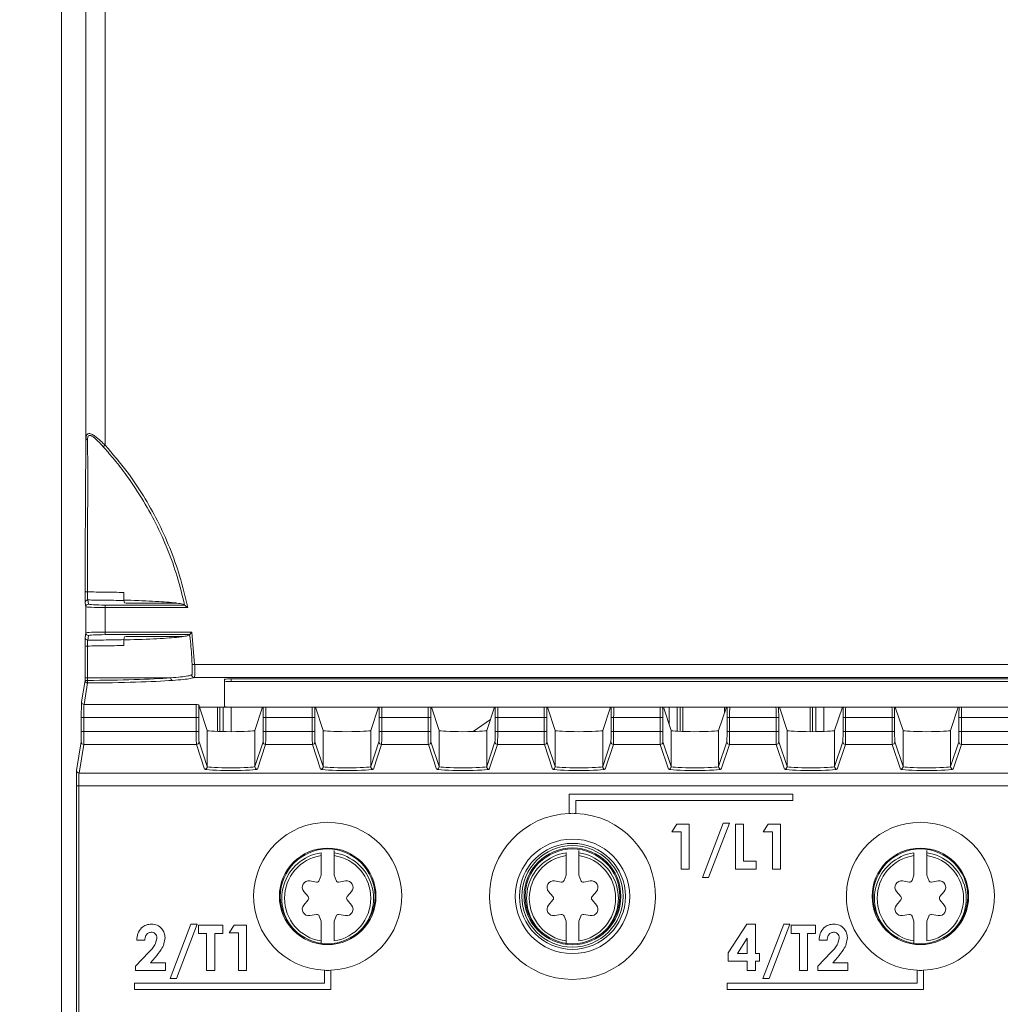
# Model space of a CAD drawing. Header units: millimetres. Extents: x 0 to 1260, y 0 to 891.
# Tile 18 of 93: x 157 to 233, y 488 to 564. Entities that reach past the tile are written whole.
import ezdxf

# ---------------------------------------------------------------- set-up
doc = ezdxf.new("R2010")
doc.units = ezdxf.units.MM
doc.header["$LTSCALE"] = 3
doc.styles.add('SLDTEXTSTYLE1', font='TXT', dxfattribs={"width": 0.75})
doc.dimstyles.new('SLDDIMSTYLE0', dxfattribs={"dimtxt": 7.5, "dimasz": 9, "dimexe": 0, "dimexo": 0.0625, "dimgap": 1.875, "dimtad": 1, "dimdec": 0, "dimrnd": 1e-09, "dimzin": 12, "dimdsep": 46, "dimtxsty": 'SLDTEXTSTYLE1', "dimblk1": 'CLOSED', "dimblk2": 'CLOSED', "dimsah": 1, "dimcen": 0.09, "dimadec": 0, "dimazin": 3, "dimtfac": 1, "dimtofl": 0, "dimtmove": 0, "dimatfit": 3, "dimldrblk": 'CLOSED', "dimfxl": 1, "dimfrac": 2, "dimtolj": 1, "dimtzin": 12, "dimarcsym": 0})

# ---------------------------------------------------------------- blocks, each defined once
blk = doc.blocks.new('_CLOSED')
at = {"color": 0, "linetype": 'ByBlock', "lineweight": -2}
for p, q in [((-1, 0.166667), (0, 0)), ((-1, 0.166667), (-1, -0.166667)), ((0, 0), (-1, -0.166667)), ((0, 0), (-1, 0))]:
    blk.add_line(p, q, dxfattribs=at)
blk = doc.blocks.new('_D_1')
at = {"color": 7, "linetype": 'Continuous', "lineweight": 0}
for p, q in [((181.633, 775.884), (127.143, 775.884)), ((130.143, 469.384), (130.143, 775.884)), ((181.637, 469.384), (127.143, 469.384))]:
    blk.add_line(p, q, dxfattribs=at)
at = {"color": 7, "linetype": 'Continuous', "lineweight": 0, "xscale": 9, "yscale": 9}
for p, rotation in [((130.143, 775.884, -1.661), 90), ((130.143, 469.384, -1.661), 270)]:
    blk.add_blockref('_CLOSED', p, dxfattribs=dict(at, rotation=rotation))
at = {"color": 7, "linetype": 'Continuous', "lineweight": 0, "insert": (120.475, 614.322), "char_height": 7.5, "attachment_point": 1, "rotation": 90, "style": 'SLDTEXTSTYLE1'}
blk.add_mtext('307', dxfattribs=at)

msp = doc.modelspace()

# ---------------------------------------------------------------- linework, layer by layer
at = {"color": 7, "linetype": 'Continuous', "lineweight": 15}
for p, q in [((160.143, 754.004), (160.143, 479.342)), ((163.537, 714.727), (163.537, 530.941)), ((162.037, 531.466), (162.037, 714.203)), ((163.537, 530.941), (163.389, 530.807)), ((162.183, 518.925), (162.237, 518.602)), ((165.02, 518.708), (164.991, 518.879)), ((162.037, 518.402), (161.983, 518.725)), ((162.037, 516.367), (162.037, 518.402)), ((163.537, 518.534), (163.537, 518.335)), ((163.537, 518.534), (169.693, 518.534)), ((163.537, 518.335), (163.537, 516.434)), ((169.94, 518.335), (163.537, 518.335)), ((169.107, 518.682), (165.52, 518.682)), ((169.029, 518.691), (169.048, 518.682)), ((169.693, 518.534), (169.693, 518.535)), ((161.977, 516.006), (162.037, 516.367)), ((162.237, 516.167), (162.177, 515.806)), ((163.537, 516.434), (170.262, 516.434)), ((163.537, 516.434), (163.537, 516.234)), ((170.087, 516.234), (163.537, 516.234)), ((165.02, 516.061), (164.984, 515.848)), ((169.58, 516.087), (165.52, 516.087)), ((170.087, 516.234), (170.087, 516.234)), ((170.262, 516.434), (170.478, 513.913)), ((161.97, 512.884), (161.971, 515.371)), ((170.478, 513.913), (170.278, 513.906)), ((170.478, 513.913), (258.082, 513.913)), ((161.97, 512.685), (161.97, 512.884)), ((162.151, 512.884), (161.97, 512.884)), ((162.151, 512.884), (168.623, 512.884)), ((162.151, 512.884), (162.151, 512.685)), ((257.354, 512.915), (170.449, 512.915)), ((172.8, 512.576), (172.8, 512.776)), ((173.3, 512.802), (173.3, 512.602)), ((262.3, 512.802), (173.3, 512.802)), ((161.692, 511.013), (161.97, 512.685)), ((162.17, 512.485), (161.892, 510.813)), ((162.151, 512.685), (161.97, 512.685)), ((172.8, 512.576), (172.8, 510.639)), ((262.3, 512.602), (173.3, 512.602)), ((161.892, 510.813), (170.583, 510.813)), ((170.852, 510.606), (170.795, 510.778)), ((175.747, 510.606), (170.852, 510.606)), ((171.454, 508.799), (170.855, 510.596)), ((172.245, 510.606), (172.245, 508.721)), ((173.3, 510.613), (262.3, 510.613)), ((173.3, 510.606), (173.3, 508.704)), ((175.145, 508.799), (175.744, 510.596)), ((175.747, 510.606), (175.75, 510.613)), ((179.852, 510.606), (179.85, 510.613)), ((184.747, 510.606), (179.852, 510.606)), ((180.454, 508.799), (179.855, 510.596)), ((184.145, 508.799), (184.744, 510.596)), ((184.747, 510.606), (184.75, 510.613)), ((188.852, 510.606), (188.85, 510.613)), ((193.747, 510.606), (188.852, 510.606)), ((189.454, 508.799), (188.855, 510.596)), ((193.145, 508.799), (193.744, 510.596)), ((193.747, 510.606), (193.75, 510.613)), ((197.852, 510.606), (197.85, 510.613)), ((202.747, 510.606), (197.852, 510.606)), ((198.454, 508.799), (197.855, 510.596)), ((202.145, 508.799), (202.744, 510.596)), ((202.747, 510.606), (202.75, 510.613)), ((206.852, 510.606), (206.85, 510.613)), ((211.747, 510.606), (206.852, 510.606)), ((207.454, 508.799), (206.855, 510.596)), ((207.3, 510.606), (207.3, 509.262)), ((208.355, 508.717), (208.355, 510.606)), ((211.145, 508.799), (211.744, 510.596)), ((211.604, 510.177), (211.604, 510.606)), ((211.747, 510.606), (211.75, 510.613)), ((215.852, 510.606), (215.85, 510.613)), ((220.747, 510.606), (215.852, 510.606)), ((216.454, 508.799), (215.855, 510.596)), ((218.245, 510.606), (218.245, 508.704)), ((219.3, 510.606), (219.3, 508.719)), ((220.145, 508.799), (220.744, 510.596)), ((220.747, 510.606), (220.75, 510.613)), ((224.852, 510.606), (224.85, 510.613)), ((229.747, 510.606), (224.852, 510.606)), ((225.454, 508.799), (224.855, 510.596)), ((229.145, 508.799), (229.744, 510.596)), ((229.747, 510.606), (229.75, 510.613)), ((161.682, 508.712), (161.682, 509.814)), ((161.882, 509.814), (161.682, 509.814)), ((170.603, 509.814), (161.882, 509.814)), ((161.882, 509.814), (161.882, 508.712)), ((170.803, 509.814), (170.603, 509.814)), ((170.603, 508.712), (170.603, 509.814)), ((170.803, 509.814), (170.803, 508.712)), ((175.796, 509.814), (175.996, 509.814)), ((175.796, 508.712), (175.796, 509.814)), ((179.603, 509.814), (175.996, 509.814)), ((175.996, 509.814), (175.996, 508.712)), ((179.803, 509.814), (179.603, 509.814)), ((179.603, 508.712), (179.603, 509.814)), ((179.803, 509.814), (179.803, 508.712)), ((184.796, 509.814), (184.996, 509.814)), ((184.796, 508.712), (184.796, 509.814)), ((188.603, 509.814), (184.996, 509.814)), ((184.996, 509.814), (184.996, 508.712)), ((188.803, 509.814), (188.603, 509.814)), ((188.603, 508.712), (188.603, 509.814)), ((188.803, 509.814), (188.803, 508.712)), ((193.796, 509.814), (193.996, 509.814)), ((193.796, 508.712), (193.796, 509.814)), ((197.603, 509.814), (193.996, 509.814)), ((193.996, 509.814), (193.996, 508.712)), ((197.803, 509.814), (197.603, 509.814)), ((197.603, 508.712), (197.603, 509.814)), ((197.803, 509.814), (197.803, 508.712)), ((202.796, 509.814), (202.996, 509.814)), ((202.796, 508.712), (202.796, 509.814)), ((206.603, 509.814), (202.996, 509.814)), ((202.996, 509.814), (202.996, 508.712)), ((206.803, 509.814), (206.603, 509.814)), ((206.603, 508.712), (206.603, 509.814)), ((206.803, 509.814), (206.803, 508.712)), ((211.796, 509.814), (211.996, 509.814)), ((211.796, 508.712), (211.796, 509.814)), ((215.603, 509.814), (211.996, 509.814)), ((211.996, 509.814), (211.996, 508.712)), ((215.803, 509.814), (215.603, 509.814)), ((215.603, 508.712), (215.603, 509.814)), ((215.803, 509.814), (215.803, 508.712)), ((220.796, 509.814), (220.996, 509.814)), ((220.796, 508.712), (220.796, 509.814)), ((224.603, 509.814), (220.996, 509.814)), ((220.996, 509.814), (220.996, 508.712)), ((224.803, 509.814), (224.603, 509.814)), ((224.603, 508.712), (224.603, 509.814)), ((224.803, 509.814), (224.803, 508.712)), ((229.796, 509.814), (229.996, 509.814)), ((229.796, 508.712), (229.796, 509.814)), ((233.603, 509.814), (229.996, 509.814)), ((229.996, 509.814), (229.996, 508.712)), ((193.43, 509.653), (192.087, 508.713)), ((161.882, 508.712), (161.682, 508.712)), ((161.882, 508.712), (170.603, 508.712)), ((170.803, 508.712), (170.603, 508.712)), ((171.454, 505.999), (171.454, 508.799)), ((175.145, 508.799), (175.145, 505.999)), ((175.796, 508.712), (175.996, 508.712)), ((175.996, 508.712), (179.603, 508.712)), ((179.803, 508.712), (179.603, 508.712)), ((180.454, 505.999), (180.454, 508.799)), ((184.145, 508.799), (184.145, 505.999)), ((184.796, 508.712), (184.996, 508.712)), ((184.996, 508.712), (188.603, 508.712)), ((188.803, 508.712), (188.603, 508.712)), ((189.454, 505.999), (189.454, 508.799)), ((193.145, 508.799), (193.145, 505.999)), ((193.796, 508.712), (193.996, 508.712)), ((193.996, 508.712), (197.603, 508.712)), ((197.803, 508.712), (197.603, 508.712)), ((198.454, 505.999), (198.454, 508.799)), ((202.145, 508.799), (202.145, 505.999)), ((202.796, 508.712), (202.996, 508.712)), ((202.996, 508.712), (206.603, 508.712)), ((206.803, 508.712), (206.603, 508.712)), ((207.454, 505.999), (207.454, 508.799)), ((211.145, 508.799), (211.145, 505.999)), ((211.796, 508.712), (211.996, 508.712)), ((211.996, 508.712), (215.603, 508.712)), ((215.803, 508.712), (215.603, 508.712)), ((216.454, 505.999), (216.454, 508.799)), ((220.145, 508.799), (220.145, 505.999)), ((220.796, 508.712), (220.996, 508.712)), ((220.996, 508.712), (224.603, 508.712)), ((224.803, 508.712), (224.603, 508.712)), ((225.454, 505.999), (225.454, 508.799)), ((229.145, 508.799), (229.145, 505.999)), ((229.796, 508.712), (229.996, 508.712)), ((229.996, 508.712), (233.603, 508.712)), ((161.305, 505.691), (161.675, 507.913)), ((161.875, 507.714), (161.505, 505.491)), ((170.616, 507.714), (161.875, 507.714)), ((171.254, 505.799), (170.616, 507.714)), ((170.816, 507.913), (171.454, 505.999)), ((175.145, 505.999), (175.783, 507.913)), ((175.983, 507.714), (175.345, 505.799)), ((179.616, 507.714), (175.983, 507.714)), ((180.254, 505.799), (179.616, 507.714)), ((179.816, 507.913), (180.454, 505.999)), ((184.145, 505.999), (184.783, 507.913)), ((184.983, 507.714), (184.345, 505.799)), ((188.616, 507.714), (184.983, 507.714)), ((189.254, 505.799), (188.616, 507.714)), ((188.816, 507.913), (189.454, 505.999)), ((193.145, 505.999), (193.783, 507.913)), ((193.983, 507.714), (193.345, 505.799)), ((197.616, 507.714), (193.983, 507.714)), ((198.254, 505.799), (197.616, 507.714)), ((197.816, 507.913), (198.454, 505.999)), ((202.145, 505.999), (202.783, 507.913)), ((202.983, 507.714), (202.345, 505.799)), ((206.616, 507.714), (202.983, 507.714)), ((207.254, 505.799), (206.616, 507.714)), ((206.816, 507.913), (207.454, 505.999)), ((211.145, 505.999), (211.783, 507.913)), ((211.983, 507.714), (211.345, 505.799)), ((215.616, 507.714), (211.983, 507.714)), ((216.254, 505.799), (215.616, 507.714)), ((215.816, 507.913), (216.454, 505.999)), ((220.145, 505.999), (220.783, 507.913)), ((220.983, 507.714), (220.345, 505.799)), ((224.616, 507.714), (220.983, 507.714)), ((225.254, 505.799), (224.616, 507.714)), ((224.816, 507.913), (225.454, 505.999)), ((229.145, 505.999), (229.783, 507.913)), ((229.983, 507.714), (229.345, 505.799)), ((233.616, 507.714), (229.983, 507.714)), ((161.505, 505.491), (311.094, 505.491)), ((161.295, 483.604), (161.295, 504.493)), ((161.495, 504.493), (161.295, 504.493)), ((311.104, 504.493), (161.495, 504.493)), ((161.495, 504.493), (161.495, 483.406)), ((199.55, 503.863), (199.55, 502.363)), ((216.891, 503.863), (199.55, 503.863)), ((216.891, 503.363), (216.891, 503.863)), ((200.05, 503.363), (216.891, 503.363)), ((200.05, 502.363), (200.05, 503.363)), ((207.513, 500.941), (207.888, 501.524)), ((207.888, 501.524), (208.859, 501.524)), ((208.859, 501.524), (208.859, 498.024)), ((209.891, 497.396), (211.501, 501.614)), ((211.977, 501.614), (210.367, 497.396)), ((211.501, 501.614), (211.977, 501.614)), ((212.449, 501.524), (213.077, 501.524)), ((212.449, 498.024), (212.449, 501.524)), ((213.077, 501.524), (213.077, 498.653)), ((214.602, 500.941), (214.978, 501.524)), ((214.978, 501.524), (215.949, 501.524)), ((215.949, 501.524), (215.949, 498.024)), ((208.231, 500.941), (207.513, 500.941)), ((208.231, 498.024), (208.231, 500.941)), ((215.32, 500.941), (214.602, 500.941)), ((215.32, 498.024), (215.32, 500.941)), ((180.3, 499.087), (180.3, 497.563)), ((181.3, 499.3), (181.3, 499.494)), ((181.3, 497.563), (181.3, 499.087)), ((199.3, 499.087), (199.3, 497.563)), ((200.3, 499.3), (200.3, 499.494)), ((200.3, 497.563), (200.3, 499.087)), ((226.3, 499.087), (226.3, 497.563)), ((227.3, 499.3), (227.3, 499.494)), ((227.3, 497.563), (227.3, 499.087)), ((213.077, 498.653), (214.064, 498.653)), ((214.064, 498.653), (214.064, 498.024)), ((180.3, 497.563), (180.151, 497.155)), ((181.3, 497.563), (181.448, 497.155)), ((199.3, 497.563), (199.151, 497.155)), ((200.3, 497.563), (200.448, 497.155)), ((208.859, 498.024), (208.231, 498.024)), ((214.064, 498.024), (212.449, 498.024)), ((215.949, 498.024), (215.32, 498.024)), ((226.3, 497.563), (226.151, 497.155)), ((227.3, 497.563), (227.448, 497.155)), ((179.414, 497.117), (179.929, 497.026)), ((182.185, 497.117), (181.671, 497.026)), ((198.414, 497.117), (198.929, 497.026)), ((201.185, 497.117), (200.671, 497.026)), ((210.367, 497.396), (209.891, 497.396)), ((225.414, 497.117), (225.929, 497.026)), ((228.185, 497.117), (227.671, 497.026)), ((178.944, 496.303), (179.28, 495.903)), ((182.655, 496.303), (182.319, 495.903)), ((197.944, 496.303), (198.28, 495.903)), ((201.655, 496.303), (201.319, 495.903)), ((224.944, 496.303), (225.28, 495.903)), ((228.655, 496.303), (228.319, 495.903)), ((178.944, 495.246), (179.28, 495.646)), ((182.655, 495.246), (182.319, 495.646)), ((197.944, 495.246), (198.28, 495.646)), ((201.655, 495.246), (201.319, 495.646)), ((224.944, 495.246), (225.28, 495.646)), ((228.655, 495.246), (228.319, 495.646)), ((179.414, 494.432), (179.929, 494.523)), ((182.185, 494.432), (181.671, 494.523)), ((198.414, 494.432), (198.929, 494.523)), ((201.185, 494.432), (200.671, 494.523)), ((225.414, 494.432), (225.929, 494.523)), ((228.185, 494.432), (227.671, 494.523)), ((168.582, 489.551), (170.192, 493.769)), ((170.668, 493.769), (169.058, 489.551)), ((170.192, 493.769), (170.668, 493.769)), ((170.78, 493.679), (172.665, 493.679)), ((170.78, 493.051), (170.78, 493.679)), ((172.665, 493.679), (172.665, 493.051)), ((173.159, 493.096), (173.534, 493.679)), ((173.534, 493.679), (174.505, 493.679)), ((174.505, 493.679), (174.505, 490.179)), ((180.3, 493.986), (180.151, 494.394)), ((180.3, 493.986), (180.3, 492.462)), ((181.3, 493.986), (181.448, 494.394)), ((181.3, 492.462), (181.3, 493.986)), ((199.3, 493.986), (199.151, 494.394)), ((199.3, 493.986), (199.3, 492.462)), ((200.3, 493.986), (200.448, 494.394)), ((200.3, 492.462), (200.3, 493.986)), ((211.889, 491.533), (213.344, 493.769)), ((213.344, 493.769), (213.998, 493.769)), ((213.998, 493.769), (213.998, 491.481)), ((214.582, 489.551), (216.192, 493.769)), ((216.668, 493.769), (215.058, 489.551)), ((216.192, 493.769), (216.668, 493.769)), ((216.78, 493.679), (218.665, 493.679)), ((216.78, 493.051), (216.78, 493.679)), ((218.665, 493.679), (218.665, 493.051)), ((226.3, 493.986), (226.151, 494.394)), ((226.3, 493.986), (226.3, 492.462)), ((227.3, 493.986), (227.448, 494.394)), ((227.3, 492.462), (227.3, 493.986)), ((171.409, 493.051), (170.78, 493.051)), ((171.409, 490.179), (171.409, 493.051)), ((172.665, 493.051), (172.037, 493.051)), ((172.037, 493.051), (172.037, 490.179)), ((173.877, 493.096), (173.159, 493.096)), ((173.877, 490.179), (173.877, 493.096)), ((217.409, 493.051), (216.78, 493.051)), ((217.409, 490.179), (217.409, 493.051)), ((218.665, 493.051), (218.037, 493.051)), ((218.037, 493.051), (218.037, 490.179)), ((166.607, 492.513), (165.979, 492.513)), ((213.37, 492.672), (212.595, 491.481)), ((213.37, 491.481), (213.37, 492.672)), ((219.562, 492.513), (218.934, 492.513)), ((165.889, 490.498), (166.926, 491.6)), ((211.889, 490.897), (211.889, 491.533)), ((212.595, 491.481), (213.37, 491.481)), ((213.998, 491.481), (214.312, 491.481)), ((214.312, 491.481), (214.312, 490.897)), ((218.845, 490.498), (219.881, 491.6)), ((167.41, 491.181), (167.045, 490.763)), ((167.045, 490.763), (168.223, 490.763)), ((168.223, 490.763), (168.223, 490.179)), ((213.37, 490.897), (211.889, 490.897)), ((213.37, 490.179), (213.37, 490.897)), ((213.998, 490.897), (213.998, 490.179)), ((214.312, 490.897), (213.998, 490.897)), ((220.365, 491.181), (220, 490.763)), ((220, 490.763), (221.178, 490.763)), ((221.178, 490.763), (221.178, 490.179)), ((165.889, 490.179), (165.889, 490.498)), ((168.223, 490.179), (165.889, 490.179)), ((172.037, 490.179), (171.409, 490.179)), ((174.505, 490.179), (173.877, 490.179)), ((180.55, 490.185), (180.55, 489.185)), ((181.05, 488.685), (181.05, 490.185)), ((213.998, 490.179), (213.37, 490.179)), ((218.037, 490.179), (217.409, 490.179)), ((218.845, 490.179), (218.845, 490.498)), ((221.178, 490.179), (218.845, 490.179)), ((226.55, 490.185), (226.55, 489.185)), ((227.05, 488.685), (227.05, 490.185)), ((165.8, 489.185), (165.8, 488.685)), ((180.55, 489.185), (165.8, 489.185)), ((169.058, 489.551), (168.582, 489.551)), ((211.8, 489.185), (211.8, 488.685)), ((226.55, 489.185), (211.8, 489.185)), ((215.058, 489.551), (214.582, 489.551)), ((165.8, 488.685), (181.05, 488.685)), ((211.8, 488.685), (227.05, 488.685))]:
    msp.add_line(p, q, dxfattribs=at)
at = {"color": 8, "linetype": 'Continuous', "lineweight": 15}
for p, q in [((172.438, 508.715), (172.438, 510.606)), ((172.688, 510.606), (172.688, 508.709)), ((207.912, 508.737), (207.912, 510.606)), ((208.162, 510.606), (208.162, 508.724)), ((218.438, 508.704), (218.438, 510.606)), ((218.688, 510.606), (218.688, 508.706))]:
    msp.add_line(p, q, dxfattribs=at)
at = {"color": 7, "linetype": 'Continuous', "lineweight": 15}
for centre, radius in [((199.8, 495.924), 4.443), ((199.8, 495.924), 4.113), ((199.8, 495.924), 3.936), ((180.8, 495.924), 3.745), ((180.8, 495.924), 3.675), ((199.8, 495.924), 3.759), ((199.8, 495.924), 3.675), ((226.8, 495.924), 3.745), ((226.8, 495.924), 3.675)]:
    msp.add_circle(centre, radius, dxfattribs=at)
for centre, radius, start, end in [((162.194, 531.482), 0.158, 185.8596, 257.48459), ((162.12, 519.765), 0.218, 229.21374, 279.74437), ((162.183, 518.725), 0.2, 89.99247, 179.93114), ((162.237, 518.402), 0.2, 89.99247, 179.93114), ((162.177, 516.006), 0.2, 180.06886, 270.00753), ((162.237, 516.367), 0.2, 180.06886, 270.00753), ((162.111, 515.847), 0.496, 253.61769, 274.72116), ((168.813, 512.874), 0.191, 176.78327, 261.56196), ((170.45, 513.115), 0.201, 180.73493, 269.5215), ((173.175, 510.394), 2.411, 87.0366, 98.95519), ((162.17, 512.685), 0.2, 180.06886, 270.00753), ((162.76, 512.642), 0.61, 175.95212, 194.87417), ((173.175, 510.194), 2.411, 87.0366, 98.95519), ((161.892, 511.013), 0.2, 180.06886, 270.00753), ((173.175, 513.021), 2.411, 261.04481, 272.9634), ((161.875, 507.914), 0.2, 180.06886, 270.00753), ((170.616, 507.914), 0.2, 270.02637, 359.90378), ((175.983, 507.914), 0.2, 180.09622, 269.97363), ((179.616, 507.914), 0.2, 270.02637, 359.90378), ((184.983, 507.914), 0.2, 180.09622, 269.97363), ((188.616, 507.914), 0.2, 270.02637, 359.90378), ((193.983, 507.914), 0.2, 180.09622, 269.97363), ((197.616, 507.914), 0.2, 270.02637, 359.90378), ((202.983, 507.914), 0.2, 180.09622, 269.97363), ((206.616, 507.914), 0.2, 270.02637, 359.90378), ((211.983, 507.914), 0.2, 180.09622, 269.97363), ((215.616, 507.914), 0.2, 270.02637, 359.90378), ((220.983, 507.914), 0.2, 180.09622, 269.97363), ((224.616, 507.914), 0.2, 270.02637, 359.90378), ((229.983, 507.914), 0.2, 180.09622, 269.97363), ((171.254, 505.999), 0.2, 270.02637, 359.90378), ((175.345, 505.999), 0.2, 180.09622, 269.97363), ((180.254, 505.999), 0.2, 270.02637, 359.90378), ((184.345, 505.999), 0.2, 180.09622, 269.97363), ((189.254, 505.999), 0.2, 270.02637, 359.90378), ((193.345, 505.999), 0.2, 180.09622, 269.97363), ((198.254, 505.999), 0.2, 270.02637, 359.90378), ((202.345, 505.999), 0.2, 180.09622, 269.97363), ((207.254, 505.999), 0.2, 270.02637, 359.90378), ((211.345, 505.999), 0.2, 180.09622, 269.97363), ((216.254, 505.999), 0.2, 270.02637, 359.90378), ((220.345, 505.999), 0.2, 180.09622, 269.97363), ((225.254, 505.999), 0.2, 270.02637, 359.90378), ((229.345, 505.999), 0.2, 180.09622, 269.97363), ((161.505, 505.691), 0.2, 180.06886, 270.00753), ((199.8, 495.924), 6.443, 92.2237, 87.7763), ((199.8, 495.924), 6.443, 87.7763, 92.2237), ((180.8, 495.924), 5.745, 272.49402, 267.50598), ((226.8, 495.924), 5.745, 272.49402, 267.50598), ((180.8, 495.774), 3.35, 98.58368, 261.41632), ((180.8, 495.774), 3.35, 278.58368, 81.41632), ((199.8, 495.774), 3.35, 98.58368, 261.41632), ((199.8, 495.774), 3.35, 278.58368, 81.41632), ((226.8, 495.774), 3.35, 98.58368, 261.41632), ((226.8, 495.774), 3.35, 278.58368, 81.41632), ((179.327, 496.624), 0.5, 80, 220), ((179.963, 497.223), 0.2, 260, 340), ((181.636, 497.223), 0.2, 200, 280), ((182.272, 496.624), 0.5, 320, 100), ((198.327, 496.624), 0.5, 80, 220), ((198.963, 497.223), 0.2, 260, 340), ((200.636, 497.223), 0.2, 200, 280), ((201.272, 496.624), 0.5, 320, 100), ((225.327, 496.624), 0.5, 80, 220), ((225.963, 497.223), 0.2, 260, 340), ((227.636, 497.223), 0.2, 200, 280), ((228.272, 496.624), 0.5, 320, 100), ((179.327, 494.924), 0.5, 140, 280), ((179.127, 495.774), 0.2, 320, 40), ((182.272, 494.924), 0.5, 260, 40), ((182.472, 495.774), 0.2, 140, 220), ((198.327, 494.924), 0.5, 140, 280), ((198.127, 495.774), 0.2, 320, 40), ((201.272, 494.924), 0.5, 260, 40), ((201.472, 495.774), 0.2, 140, 220), ((225.327, 494.924), 0.5, 140, 280), ((225.127, 495.774), 0.2, 320, 40), ((228.272, 494.924), 0.5, 260, 40), ((228.472, 495.774), 0.2, 140, 220), ((179.963, 494.326), 0.2, 20, 100), ((181.636, 494.326), 0.2, 80, 160), ((198.963, 494.326), 0.2, 20, 100), ((200.636, 494.326), 0.2, 80, 160), ((225.963, 494.326), 0.2, 20, 100), ((227.636, 494.326), 0.2, 80, 160), ((180.8, 495.924), 5.745, 267.50598, 272.49402), ((226.8, 495.924), 5.745, 267.50598, 272.49402)]:
    msp.add_arc(centre, radius, start, end, dxfattribs=at)
at = {"color": 8, "linetype": 'Continuous', "lineweight": 15}
for centre, start, end in [((180.8, 495.774), 98.07232, 228.88104), ((180.8, 495.774), 311.11897, 81.92768), ((199.8, 495.774), 98.07232, 228.88099), ((199.8, 495.774), 311.11901, 81.92768), ((226.8, 495.774), 98.07232, 228.881), ((226.8, 495.774), 311.119, 81.92768)]:
    msp.add_arc(centre, 3.561, start, end, dxfattribs=at)
at = {"color": 7, "linetype": 'Continuous', "lineweight": 15}
for centre, major_axis, ratio, start_param, end_param in [((163.537, 518.403), (1.5, 0), 0.04542, 3.150319, 4.712389), ((163.537, 518.602), (1.3, 0), 0.052408, 3.150319, 4.712389), ((165.52, 518.708), (0.5, 0), 0.052408, 3.150319, 4.712389), ((163.537, 516.366), (1.5, 0), 0.04542, 1.570796, 3.132866), ((163.537, 516.166), (1.3, 0), 0.052408, 1.570796, 3.132866), ((165.52, 516.061), (0.5, 0), 0.052408, 1.570796, 3.132866), ((161.3, 513.165), (9, 0), 0.053572, 4.80716, 5.662823), ((161.3, 512.965), (9.2, 0), 0.052408, 4.80716, 5.662823), ((161.692, 509.814), (0, 1.2), 0.008727, 0.05236, 1.570796), ((161.892, 509.814), (0, 1), 0.010472, 0.05236, 1.570796), ((170.582, 509.814), (0, 1), 0.020946, 4.712389, 6.230825), ((170.782, 509.814), (0, 1.2), 0.017455, 4.712389, 5.645415), ((170.856, 510.796), (0, 0.2), 0.017455, 2.820733, 3.089233), ((175.744, 510.796), (0, 0.2), 0.017455, 3.193953, 3.462453), ((179.856, 510.796), (0, 0.2), 0.017455, 2.820733, 3.089233), ((184.744, 510.796), (0, 0.2), 0.017455, 3.193953, 3.462453), ((188.856, 510.796), (0, 0.2), 0.017455, 2.820733, 3.089233), ((193.744, 510.796), (0, 0.2), 0.017455, 3.193953, 3.462453), ((197.856, 510.796), (0, 0.2), 0.017455, 2.820733, 3.089233), ((202.744, 510.796), (0, 0.2), 0.017455, 3.193953, 3.462453), ((206.856, 510.796), (0, 0.2), 0.017455, 2.820733, 3.089233), ((211.744, 510.796), (0, 0.2), 0.017455, 3.193953, 3.462453), ((215.856, 510.796), (0, 0.2), 0.017455, 2.820733, 3.089233), ((220.744, 510.796), (0, 0.2), 0.017455, 3.193953, 3.462453), ((224.856, 510.796), (0, 0.2), 0.017455, 2.820733, 3.089233), ((229.744, 510.796), (0, 0.2), 0.017455, 3.193953, 3.462453), ((161.675, 508.712), (0, 0.8), 0.008727, 3.193953, 4.712389), ((161.875, 508.712), (0, 1), 0.006981, 3.193953, 4.712389), ((170.617, 508.712), (0, 1), 0.013964, 1.570796, 3.089233), ((170.817, 508.712), (0, 0.8), 0.017455, 1.570796, 3.089233), ((173.3, 508.8), (1.846, 0), 0.052408, 3.159046, 6.265732), ((175.782, 508.712), (0, 0.8), 0.017455, 3.193953, 4.712389), ((175.982, 508.712), (0, 1), 0.013964, 3.193953, 4.712389), ((179.617, 508.712), (0, 1), 0.013964, 1.570796, 3.089233), ((179.817, 508.712), (0, 0.8), 0.017455, 1.570796, 3.089233), ((182.3, 508.8), (1.846, 0), 0.052408, 3.159046, 6.265732), ((184.782, 508.712), (0, 0.8), 0.017455, 3.193953, 4.712389), ((184.982, 508.712), (0, 1), 0.013964, 3.193953, 4.712389), ((188.617, 508.712), (0, 1), 0.013964, 1.570796, 3.089233), ((188.817, 508.712), (0, 0.8), 0.017455, 1.570796, 3.089233), ((191.3, 508.8), (1.846, 0), 0.052408, 3.159046, 6.265732), ((193.782, 508.712), (0, 0.8), 0.017455, 3.193953, 4.712389), ((193.982, 508.712), (0, 1), 0.013964, 3.193953, 4.712389), ((197.617, 508.712), (0, 1), 0.013964, 1.570796, 3.089233), ((197.817, 508.712), (0, 0.8), 0.017455, 1.570796, 3.089233), ((200.3, 508.8), (1.846, 0), 0.052408, 3.159046, 6.265732), ((202.782, 508.712), (0, 0.8), 0.017455, 3.193953, 4.712389), ((202.982, 508.712), (0, 1), 0.013964, 3.193953, 4.712389), ((206.617, 508.712), (0, 1), 0.013964, 1.570796, 3.089233), ((206.817, 508.712), (0, 0.8), 0.017455, 1.570796, 3.089233), ((209.3, 508.8), (1.846, 0), 0.052408, 3.159046, 6.265732), ((211.782, 508.712), (0, 0.8), 0.017455, 3.193953, 4.712389), ((211.982, 508.712), (0, 1), 0.013964, 3.193953, 4.712389), ((215.617, 508.712), (0, 1), 0.013964, 1.570796, 3.089233), ((215.817, 508.712), (0, 0.8), 0.017455, 1.570796, 3.089233), ((218.3, 508.8), (1.846, 0), 0.052408, 3.159046, 6.265732), ((220.782, 508.712), (0, 0.8), 0.017455, 3.193953, 4.712389), ((220.982, 508.712), (0, 1), 0.013964, 3.193953, 4.712389), ((224.617, 508.712), (0, 1), 0.013964, 1.570796, 3.089233), ((224.817, 508.712), (0, 0.8), 0.017455, 1.570796, 3.089233), ((227.3, 508.8), (1.846, 0), 0.052408, 3.159046, 6.265732), ((229.782, 508.712), (0, 0.8), 0.017455, 3.193953, 4.712389), ((229.982, 508.712), (0, 1), 0.013964, 3.193953, 4.712389), ((173.3, 506.001), (1.846, 0), 0.058086, 3.159046, 6.265732), ((182.3, 506.001), (1.846, 0), 0.058086, 3.159046, 6.265732), ((191.3, 506.001), (1.846, 0), 0.058086, 3.159046, 6.265732), ((200.3, 506.001), (1.846, 0), 0.058086, 3.159046, 6.265732), ((209.3, 506.001), (1.846, 0), 0.058086, 3.159046, 6.265732), ((218.3, 506.001), (1.846, 0), 0.058086, 3.159046, 6.265732), ((227.3, 506.001), (1.846, 0), 0.058086, 3.159046, 6.265732), ((161.306, 504.493), (0, 1.2), 0.008727, 0.05236, 1.570796), ((161.506, 504.493), (0, 1), 0.010472, 0.05236, 1.570796), ((173.3, 505.801), (2.046, 0), 0.052408, 3.159046, 6.265732), ((182.3, 505.801), (2.046, 0), 0.052408, 3.159046, 6.265732), ((191.3, 505.801), (2.046, 0), 0.052408, 3.159046, 6.265732), ((200.3, 505.801), (2.046, 0), 0.052408, 3.159046, 6.265732), ((209.3, 505.801), (2.046, 0), 0.052408, 3.159046, 6.265732), ((218.3, 505.801), (2.046, 0), 0.052408, 3.159046, 6.265732), ((227.3, 505.801), (2.046, 0), 0.052408, 3.159046, 6.265732)]:
    msp.add_ellipse(centre, major_axis=major_axis, ratio=ratio, start_param=start_param, end_param=end_param, dxfattribs=at)
at = {"color": 8, "linetype": 'Continuous', "lineweight": 15}
for centre, major_axis, ratio, start_param, end_param in [((175.817, 509.814), (0, 1.2), 0.017455, 0.842294, 1.570796), ((176.017, 509.814), (0, 1), 0.020946, 0.645326, 1.570796), ((179.582, 509.814), (0, 1), 0.020946, 4.712389, 5.637859), ((179.782, 509.814), (0, 1.2), 0.017455, 4.712389, 5.440892), ((184.817, 509.814), (0, 1.2), 0.017455, 0.842294, 1.570796), ((185.017, 509.814), (0, 1), 0.020946, 0.645326, 1.570796), ((188.582, 509.814), (0, 1), 0.020946, 4.712389, 5.637859), ((188.782, 509.814), (0, 1.2), 0.017455, 4.712389, 5.440892), ((193.817, 509.814), (0, 1.2), 0.017455, 0.842294, 1.570796), ((194.017, 509.814), (0, 1), 0.020946, 0.645326, 1.570796), ((197.582, 509.814), (0, 1), 0.020946, 4.712389, 5.637859), ((197.782, 509.814), (0, 1.2), 0.017455, 4.712389, 5.440892), ((202.817, 509.814), (0, 1.2), 0.017455, 0.842294, 1.570796), ((203.017, 509.814), (0, 1), 0.020946, 0.645326, 1.570796), ((206.582, 509.814), (0, 1), 0.020946, 4.712389, 5.637859), ((206.782, 509.814), (0, 1.2), 0.017455, 4.712389, 5.440892), ((211.817, 509.814), (0, 1.2), 0.017455, 0.842294, 1.570796), ((212.017, 509.814), (0, 1), 0.020946, 0.645326, 1.570796), ((215.582, 509.814), (0, 1), 0.020946, 4.712389, 5.637859), ((215.782, 509.814), (0, 1.2), 0.017455, 4.712389, 5.440892), ((220.817, 509.814), (0, 1.2), 0.017455, 0.842294, 1.570796), ((221.017, 509.814), (0, 1), 0.020946, 0.645326, 1.570796), ((224.582, 509.814), (0, 1), 0.020946, 4.712389, 5.637859), ((224.782, 509.814), (0, 1.2), 0.017455, 4.712389, 5.440892), ((229.817, 509.814), (0, 1.2), 0.017455, 0.842294, 1.570796), ((230.017, 509.814), (0, 1), 0.020946, 0.645326, 1.570796)]:
    msp.add_ellipse(centre, major_axis=major_axis, ratio=ratio, start_param=start_param, end_param=end_param, dxfattribs=at)
at = {"color": 7, "linetype": 'Continuous', "lineweight": 15}
for points, knots in [([(161.978, 519.599), (161.982, 521.006), (161.989, 523.859), (162.006, 527.178), (162.022, 529.726), (162.032, 530.884), (162.037, 531.466)], [0, 0, 0, 0, 0.31818, 0.645621, 0.821678, 1, 1, 1, 1]), ([(162.037, 531.466), (162.047, 531.561), (162.063, 531.708), (162.18, 531.83), (162.317, 531.853), (162.506, 531.791), (162.792, 531.609), (163.151, 531.304), (163.418, 531.053), (163.537, 530.941)], [0, 0, 0, 0, 0.177874, 0.277243, 0.379348, 0.466327, 0.595922, 0.819944, 1, 1, 1, 1]), ([(162.16, 531.328), (162.168, 530.757), (162.184, 529.606), (162.179, 528.145), (162.176, 526.705), (162.171, 525.037), (162.163, 522.509), (162.159, 520.54), (162.157, 519.55)], [0, 0, 0, 0, 0.175427, 0.35367, 0.393375, 0.55233, 0.774636, 1, 1, 1, 1]), ([(163.389, 530.807), (163.287, 530.918), (163.061, 531.163), (162.759, 531.461), (162.516, 531.648), (162.368, 531.709), (162.296, 531.699), (162.235, 531.662), (162.168, 531.562), (162.163, 531.421), (162.16, 531.328)], [0, 0, 0, 0, 0.1922178, 0.4254016, 0.5521406, 0.6321045, 0.7084158, 0.7248062, 0.8192542, 1, 1, 1, 1]), ([(169.693, 518.535), (169.513, 519.275), (168.983, 521.45), (167.554, 524.949), (165.711, 527.958), (164.228, 529.86), (163.637, 530.527), (163.389, 530.807)], [0, 0, 0, 0, 0.16383, 0.481464, 0.808289, 0.919545, 1, 1, 1, 1]), ([(163.537, 530.941), (164.121, 530.258), (165.671, 528.443), (167.707, 525.074), (169.196, 521.48), (169.744, 519.162), (169.94, 518.335)], [0, 0, 0, 0, 0.188357, 0.500502, 0.821691, 1, 1, 1, 1]), ([(161.983, 518.725), (161.983, 518.737), (161.981, 518.761), (161.979, 518.894), (161.978, 519.082), (161.977, 519.309), (161.977, 519.488), (161.978, 519.582), (161.978, 519.599)], [0, 0, 0, 0, 0.192255, 0.384537, 0.576065, 0.766314, 0.955509, 1, 1, 1, 1]), ([(162.157, 519.55), (162.606, 519.546), (163.586, 519.539), (164.494, 519.519), (164.987, 519.508)], [0, 0, 0, 0, 0.457782, 1, 1, 1, 1]), ([(162.157, 519.55), (162.157, 519.537), (162.157, 519.47), (162.157, 519.342), (162.16, 519.18), (162.166, 519.046), (162.174, 518.951), (162.18, 518.934), (162.183, 518.925)], [0, 0, 0, 0, 0.0443718, 0.2330315, 0.4228884, 0.6143615, 0.8070161, 1, 1, 1, 1]), ([(164.991, 518.879), (164.456, 518.892), (163.558, 518.914), (162.579, 518.922), (162.183, 518.925)], [0, 0, 0, 0, 0.595119, 1, 1, 1, 1]), ([(169.029, 518.691), (169.018, 518.693), (168.636, 518.739), (167.567, 518.825), (165.976, 518.889), (165.06, 518.913), (164.985, 518.915)], [0, 0, 0, 0, 0.0139414, 0.4860253, 0.9578235, 1, 1, 1, 1]), ([(164.987, 519.508), (164.987, 519.458), (164.986, 519.358), (164.987, 519.207), (164.988, 519.072), (164.989, 518.962), (164.99, 518.896), (164.991, 518.884), (164.991, 518.879)], [0, 0, 0, 0, 0.161174, 0.322299, 0.485621, 0.661457, 0.856524, 1, 1, 1, 1]), ([(169.107, 518.682), (169.272, 518.656), (169.586, 518.609), (169.659, 518.558), (169.693, 518.535)], [0, 0, 0, 0, 0.524968, 1, 1, 1, 1]), ([(169.94, 518.335), (169.939, 518.335), (169.917, 518.353), (169.862, 518.398), (169.788, 518.458), (169.732, 518.503), (169.702, 518.527), (169.696, 518.532), (169.693, 518.534)], [0, 0, 0, 0, 0.00715, 0.212611, 0.532551, 0.740144, 0.86955, 1, 1, 1, 1]), ([(161.971, 515.371), (161.971, 515.448), (161.972, 515.603), (161.973, 515.8), (161.975, 515.942), (161.976, 515.997), (161.977, 516.004), (161.977, 516.006)], [0, 0, 0, 0, 0.23501, 0.469993, 0.705719, 0.942797, 1, 1, 1, 1]), ([(162.177, 515.806), (162.591, 515.809), (163.563, 515.816), (164.466, 515.837), (164.984, 515.848)], [0, 0, 0, 0, 0.4260249, 1, 1, 1, 1]), ([(169.58, 516.087), (169.518, 516.078), (169.108, 516.022), (167.914, 515.925), (166.192, 515.854), (165.144, 515.827), (164.98, 515.823)], [0, 0, 0, 0, 0.076263, 0.499113, 0.921788, 1, 1, 1, 1]), ([(164.984, 515.848), (164.984, 515.838), (164.983, 515.818), (164.981, 515.706), (164.98, 515.556), (164.98, 515.442), (164.98, 515.391)], [0, 0, 0, 0, 0.270342, 0.541314, 0.793155, 1, 1, 1, 1]), ([(169.58, 516.087), (169.59, 516.089), (169.752, 516.113), (170.001, 516.161), (170.058, 516.21), (170.087, 516.234)], [0, 0, 0, 0, 0.031827, 0.5098764, 1, 1, 1, 1]), ([(170.262, 516.434), (170.262, 516.433), (170.248, 516.418), (170.212, 516.377), (170.161, 516.318), (170.119, 516.271), (170.094, 516.242), (170.089, 516.237), (170.087, 516.234)], [0, 0, 0, 0, 0.007978, 0.174262, 0.461893, 0.6825, 0.840872, 1, 1, 1, 1]), ([(170.278, 513.906), (170.272, 514.039), (170.244, 514.705), (170.179, 515.482), (170.1, 516.123), (170.087, 516.234)], [0, 0, 0, 0, 0.171179, 0.856181, 1, 1, 1, 1]), ([(162.152, 515.352), (162.152, 515.22), (162.152, 514.555), (162.151, 513.732), (162.151, 513.041), (162.151, 512.884)], [0, 0, 0, 0, 0.161864, 0.809595, 1, 1, 1, 1]), ([(162.177, 515.806), (162.176, 515.805), (162.173, 515.799), (162.166, 515.761), (162.159, 515.659), (162.154, 515.518), (162.153, 515.408), (162.152, 515.352)], [0, 0, 0, 0, 0.057378, 0.295022, 0.530905, 0.765602, 1, 1, 1, 1]), ([(164.98, 515.391), (164.503, 515.381), (163.591, 515.362), (162.617, 515.356), (162.152, 515.352)], [0, 0, 0, 0, 0.5232089, 1, 1, 1, 1]), ([(170.25, 513.113), (170.254, 513.118), (170.267, 513.132), (170.282, 513.222), (170.288, 513.401), (170.287, 513.639), (170.281, 513.817), (170.278, 513.906)], [0, 0, 0, 0, 0.114373, 0.3339327, 0.5547872, 0.777072, 1, 1, 1, 1]), ([(170.478, 513.913), (170.481, 513.801), (170.487, 513.577), (170.488, 513.278), (170.481, 513.052), (170.467, 512.938), (170.453, 512.921), (170.449, 512.915)], [0, 0, 0, 0, 0.221529, 0.443106, 0.664258, 0.884929, 1, 1, 1, 1]), ([(168.623, 512.884), (168.893, 512.907), (169.442, 512.952), (169.846, 513.009), (170.064, 513.053), (170.175, 513.081), (170.225, 513.102), (170.25, 513.113)], [0, 0, 0, 0, 0.322146, 0.653638, 0.739749, 0.869581, 1, 1, 1, 1]), ([(170.449, 512.915), (170.413, 512.901), (170.343, 512.872), (170.087, 512.818), (169.63, 512.753), (169.07, 512.708), (168.785, 512.685)], [0, 0, 0, 0, 0.1724701, 0.3463218, 0.6684887, 1, 1, 1, 1]), ([(170.583, 510.813), (170.584, 510.813), (170.641, 510.806), (170.748, 510.795), (170.781, 510.783), (170.795, 510.778)], [0, 0, 0, 0, 0.009084, 0.579553, 1, 1, 1, 1]), ([(180.3, 499.087), (180.3, 499.096), (180.3, 499.168), (180.3, 499.238), (180.3, 499.3)], [0, 0, 0, 0, 0.122123, 1, 1, 1, 1]), ([(181.3, 499.3), (181.3, 499.279), (181.3, 499.219), (181.3, 499.147), (181.3, 499.096), (181.3, 499.087)], [0, 0, 0, 0, 0.2954519, 0.8781685, 1, 1, 1, 1]), ([(199.3, 499.087), (199.3, 499.096), (199.3, 499.168), (199.3, 499.238), (199.3, 499.3)], [0, 0, 0, 0, 0.122123, 1, 1, 1, 1]), ([(200.3, 499.3), (200.3, 499.279), (200.3, 499.219), (200.3, 499.147), (200.3, 499.096), (200.3, 499.087)], [0, 0, 0, 0, 0.2954519, 0.8781685, 1, 1, 1, 1]), ([(226.3, 499.087), (226.3, 499.096), (226.3, 499.168), (226.3, 499.238), (226.3, 499.3)], [0, 0, 0, 0, 0.122123, 1, 1, 1, 1]), ([(227.3, 499.3), (227.3, 499.279), (227.3, 499.219), (227.3, 499.147), (227.3, 499.096), (227.3, 499.087)], [0, 0, 0, 0, 0.2954519, 0.8781685, 1, 1, 1, 1]), ([(165.979, 492.513), (165.998, 492.69), (166.036, 493.045), (166.312, 493.477), (166.707, 493.733), (166.987, 493.757), (167.128, 493.769)], [0, 0, 0, 0, 0.280627, 0.559915, 0.779791, 1, 1, 1, 1]), ([(167.128, 493.769), (167.283, 493.753), (167.594, 493.722), (167.939, 493.433), (168.137, 493.083), (168.164, 492.84), (168.178, 492.719)], [0, 0, 0, 0, 0.279805, 0.55906, 0.779652, 1, 1, 1, 1]), ([(218.934, 492.513), (218.953, 492.69), (218.991, 493.045), (219.267, 493.477), (219.662, 493.733), (219.942, 493.757), (220.083, 493.769)], [0, 0, 0, 0, 0.280627, 0.559915, 0.779791, 1, 1, 1, 1]), ([(220.083, 493.769), (220.238, 493.753), (220.549, 493.722), (220.894, 493.433), (221.092, 493.083), (221.119, 492.84), (221.133, 492.719)], [0, 0, 0, 0, 0.279805, 0.55906, 0.779652, 1, 1, 1, 1]), ([(167.092, 493.141), (167.009, 493.126), (166.844, 493.098), (166.647, 492.854), (166.622, 492.642), (166.607, 492.513)], [0, 0, 0, 0, 0.278755, 0.559273, 1, 1, 1, 1]), ([(167.55, 492.675), (167.543, 492.744), (167.529, 492.881), (167.409, 493.039), (167.254, 493.129), (167.146, 493.137), (167.092, 493.141)], [0, 0, 0, 0, 0.279907, 0.55917, 0.779387, 1, 1, 1, 1]), ([(220.047, 493.141), (219.965, 493.126), (219.799, 493.098), (219.602, 492.854), (219.577, 492.642), (219.562, 492.513)], [0, 0, 0, 0, 0.278755, 0.559273, 1, 1, 1, 1]), ([(220.505, 492.675), (220.498, 492.744), (220.485, 492.881), (220.364, 493.039), (220.209, 493.129), (220.101, 493.137), (220.047, 493.141)], [0, 0, 0, 0, 0.279907, 0.55917, 0.779387, 1, 1, 1, 1]), ([(166.926, 491.6), (167.097, 491.772), (167.4, 492.078), (167.504, 492.493), (167.55, 492.675)], [0, 0, 0, 0, 0.562473, 1, 1, 1, 1]), ([(168.178, 492.719), (168.159, 492.556), (168.12, 492.229), (167.847, 491.701), (167.576, 491.378), (167.41, 491.181)], [0, 0, 0, 0, 0.279438, 0.559473, 1, 1, 1, 1]), ([(180.3, 492.249), (180.3, 492.265), (180.3, 492.333), (180.3, 492.406), (180.3, 492.462)], [0, 0, 0, 0, 0.2294347, 1, 1, 1, 1]), ([(199.3, 492.249), (199.3, 492.265), (199.3, 492.333), (199.3, 492.406), (199.3, 492.462)], [0, 0, 0, 0, 0.2294347, 1, 1, 1, 1]), ([(219.881, 491.6), (220.052, 491.772), (220.355, 492.078), (220.459, 492.493), (220.505, 492.675)], [0, 0, 0, 0, 0.562473, 1, 1, 1, 1]), ([(221.133, 492.719), (221.114, 492.556), (221.075, 492.229), (220.802, 491.701), (220.531, 491.378), (220.365, 491.181)], [0, 0, 0, 0, 0.279438, 0.559473, 1, 1, 1, 1]), ([(226.3, 492.249), (226.3, 492.265), (226.3, 492.333), (226.3, 492.406), (226.3, 492.462)], [0, 0, 0, 0, 0.2294347, 1, 1, 1, 1])]:
    msp.add_open_spline(points, degree=3, knots=knots, dxfattribs=at)

# ---------------------------------------------------------------- dimensions: what is measured, and where the dimension line sits
at = {"color": 7, "linetype": 'Continuous', "lineweight": 0}
dim = msp.add_linear_dim(base=(130.143342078, 775.884349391), p1=(184.63692074, 469.384349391), p2=(184.632557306, 775.884349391), angle=90, dimstyle='SLDDIMSTYLE0', dxfattribs=at)
dim.commit()
dim.dimension.update_dxf_attribs({"geometry": '_D_1', "text_midpoint": (130.143342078, 622.634349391), "dimtype": 160})

doc.saveas('drawing.dxf')
